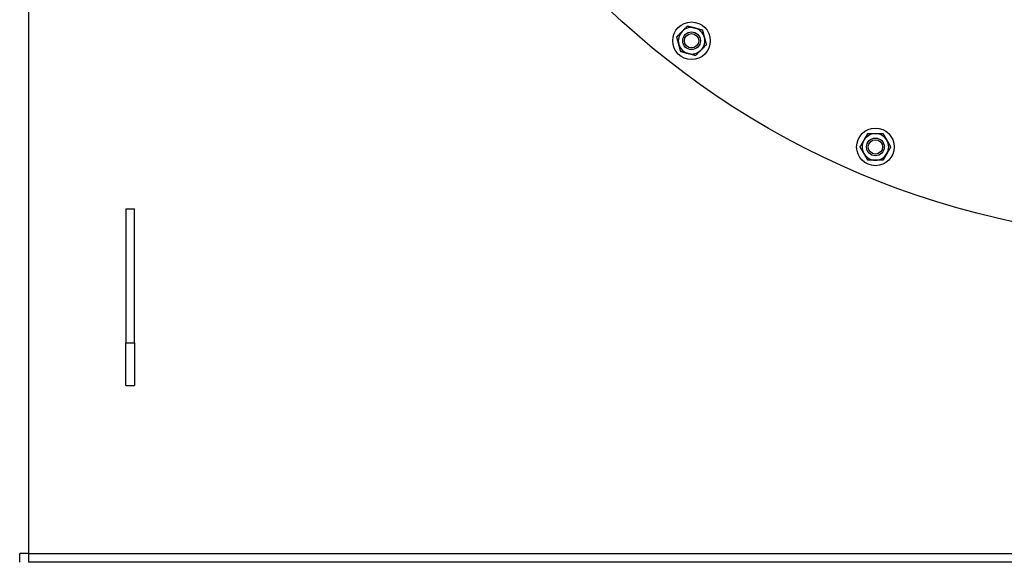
# Model space of a CAD drawing. Header units: inches. Extents: x 36 to 1719, y -84 to 1122.
# Tile 24 of 256: x 387 to 415, y 285 to 300. Entities that reach past the tile are written whole.
import ezdxf

# ---------------------------------------------------------------- set-up
doc = ezdxf.new("R2010")
doc.units = ezdxf.units.IN
doc.header["$LTSCALE"] = 48
doc.header["$MEASUREMENT"] = 0
doc.layers.add('Visible (ANSI)', color=7, linetype='Continuous', lineweight=30)

msp = doc.modelspace()

# ---------------------------------------------------------------- linework, layer by layer
at = {"layer": 'Visible (ANSI)'}
for p, q in [((387.6004, 347.98639), (387.6004, 285.23639)), ((390.3504, 294.98639), (390.6004, 294.98639)), ((390.3504, 294.98639), (390.3504, 291.19326)), ((390.6004, 291.19326), (390.6004, 294.98639)), ((390.3504, 291.19326), (390.6004, 291.19326)), ((390.3504, 289.98639), (390.3504, 291.19326)), ((390.6004, 291.19326), (390.6004, 289.98639)), ((390.3504, 289.98639), (390.6004, 289.98639)), ((387.3504, 284.98639), (387.3504, 285.23639)), ((387.6004, 285.23639), (387.3504, 285.23639)), ((387.6004, 285.23639), (453.1004, 285.23639)), ((387.6004, 285.23639), (387.6004, 284.98639)), ((453.1004, 284.98639), (387.6004, 284.98639))]:
    msp.add_line(p, q, dxfattribs=at)
for centre, radius in [((420.3504, 317.86139), 23.75), ((406.34889, 299.73926), 0.53125), ((406.34889, 299.73926), 0.25014), ((406.34889, 299.73926), 0.25), ((406.34889, 299.73926), 0.20281), ((411.54869, 296.73716), 0.53125), ((411.54869, 296.73716), 0.25014), ((411.54869, 296.73716), 0.25), ((411.54869, 296.73716), 0.20281)]:
    msp.add_circle(centre, radius, dxfattribs=at)
for centre, start, end in [((406.34889, 299.73926), 135, 195), ((406.34889, 299.73926), 75, 135), ((406.34889, 299.73926), 15, 75), ((406.34889, 299.73926), 195, 255), ((406.34889, 299.73926), 315, 15), ((406.34889, 299.73926), 255, 315), ((411.54869, 296.73716), 90, 150), ((411.54869, 296.73716), 30, 90), ((411.54869, 296.73716), 150, 210), ((411.54869, 296.73716), 330, 30), ((411.54869, 296.73716), 210, 270), ((411.54869, 296.73716), 270, 330)]:
    msp.add_arc(centre, 0.375, start, end, dxfattribs=at)
for points in [[(406.08373, 300.00443), (406.15478, 300.07548), (406.23682, 300.15752)], [(406.23682, 300.15752), (406.34889, 300.12749), (406.44595, 300.10149)], [(405.93063, 299.85134), (406.01268, 299.93338), (406.08373, 300.00443)], [(406.44595, 300.10149), (406.54301, 300.07548), (406.65508, 300.04545)], [(406.65508, 300.04545), (406.68511, 299.93338), (406.71111, 299.83632)], [(405.98667, 299.64221), (405.96066, 299.73926), (405.93063, 299.85134)], [(406.04271, 299.43308), (406.01268, 299.54515), (405.98667, 299.64221)], [(406.76715, 299.62719), (406.68511, 299.54515), (406.61406, 299.4741)], [(406.71111, 299.83632), (406.73712, 299.73926), (406.76715, 299.62719)], [(406.25183, 299.37704), (406.15478, 299.40305), (406.04271, 299.43308)], [(406.46096, 299.32101), (406.34889, 299.35104), (406.25183, 299.37704)], [(406.61406, 299.4741), (406.54301, 299.40305), (406.46096, 299.32101)], [(411.22393, 296.92466), (411.27417, 297.01168), (411.33218, 297.11216)], [(411.33218, 297.11216), (411.4482, 297.11216), (411.54869, 297.11216)], [(411.54869, 297.11216), (411.64917, 297.11216), (411.76519, 297.11216)], [(411.76519, 297.11216), (411.8232, 297.01168), (411.87344, 296.92466)], [(411.11567, 296.73716), (411.17369, 296.83764), (411.22393, 296.92466)], [(411.87344, 296.92466), (411.92369, 296.83764), (411.9817, 296.73716)], [(411.22393, 296.54966), (411.17369, 296.63668), (411.11567, 296.73716)], [(411.33218, 296.36216), (411.27417, 296.46264), (411.22393, 296.54966)], [(411.87344, 296.54966), (411.8232, 296.46264), (411.76519, 296.36216)], [(411.9817, 296.73716), (411.92369, 296.63668), (411.87344, 296.54966)], [(411.54869, 296.36216), (411.4482, 296.36216), (411.33218, 296.36216)], [(411.76519, 296.36216), (411.64917, 296.36216), (411.54869, 296.36216)]]:
    msp.add_rational_spline(points, [1, 1.0379548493, 1], degree=2, dxfattribs=at)

doc.saveas('drawing.dxf')
